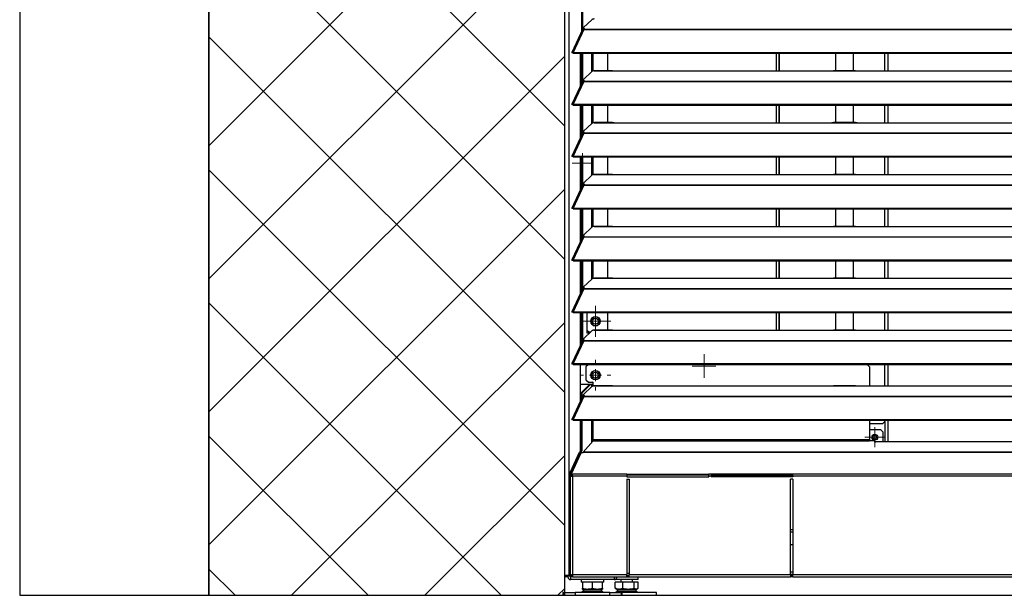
# Model space of a CAD drawing. Header units: millimetres. Extents: x 0 to 39025, y -31299 to 8400.
# Tile 63 of 206: x 14962 to 15793, y -24832 to -24347. Entities that reach past the tile are written whole.
import ezdxf

# ---------------------------------------------------------------- set-up
doc = ezdxf.new("R2010")
doc.units = ezdxf.units.MM
for name, color, linetype in [('ODMIKI funkcionalni', 253, 'Continuous'), ('ODMIKI varnostni', 252, 'Continuous'), ('SREDNJICE_IN_TOCKE', 252, 'Continuous')]:
    doc.layers.add(name, color=color, linetype=linetype)

# ---------------------------------------------------------------- blocks, each defined once
blk = doc.blocks.new('SW_CENTERMARKSYMBOL_20')
at = {"color": 0, "linetype": 'Continuous', "lineweight": 18}
for p, q in [((0, 2.5), (0, 4.2)), ((-2.5, 0), (-4.2, 0)), ((0, 0), (-2.5, 0)), ((0, 0), (0, 2.5)), ((0, 0), (0, -2.5)), ((0, 0), (2.5, 0)), ((2.5, 0), (4.2, 0)), ((0, -2.5), (0, -4.2))]:
    blk.add_line(p, q, dxfattribs=at)
blk = doc.blocks.new('SW_CENTERMARKSYMBOL_22')
at = {"color": 0, "linetype": 'Continuous', "lineweight": 18}
for p, q in [((0, 5), (0, 6.5)), ((-5, 0), (-6.5, 0)), ((0, 0), (-2.5, 0)), ((0, 0), (0, 2.5)), ((0, 0), (0, -2.5)), ((0, 0), (2.5, 0)), ((5, 0), (6.5, 0)), ((0, -5), (0, -6.5))]:
    blk.add_line(p, q, dxfattribs=at)
blk = doc.blocks.new('SW_CENTERMARKSYMBOL_27')
at = {"color": 0, "linetype": 'Continuous', "lineweight": 18}
for p, q in [((0, 2.5), (0, 4.25)), ((-2.5, 0), (-4.25, 0)), ((0, 0), (-2.5, 0)), ((0, 0), (0, 2.5)), ((0, 0), (0, -2.5)), ((0, 0), (2.5, 0)), ((2.5, 0), (4.25, 0)), ((0, -2.5), (0, -4.25))]:
    blk.add_line(p, q, dxfattribs=at)
blk = doc.blocks.new('SW_CENTERMARKSYMBOL_29')
at = {"color": 0, "linetype": 'Continuous', "lineweight": 18}
for p, q in [((0, 2.5), (0, 5)), ((-2.5, 0), (-5, 0)), ((0, 0), (-2.5, 0)), ((0, 0), (0, 2.5)), ((0, 0), (0, -2.5)), ((0, 0), (2.5, 0)), ((2.5, 0), (5, 0)), ((0, -2.5), (0, -5))]:
    blk.add_line(p, q, dxfattribs=at)
blk = doc.blocks.new('SW_CENTERMARKSYMBOL_31')
at = {"color": 0, "linetype": 'Continuous', "lineweight": 18}
for p, q in [((0, 2.5), (0, 4.9585)), ((-2.5, 0), (-4.9585, 0)), ((0, 0), (-2.5, 0)), ((0, 0), (0, 2.5)), ((0, 0), (0, -2.5)), ((0, 0), (2.5, 0)), ((2.5, 0), (4.9585, 0)), ((0, -2.5), (0, -4.9585))]:
    blk.add_line(p, q, dxfattribs=at)
blk = doc.blocks.new('SW_CENTERMARKSYMBOL_34')
at = {"color": 0, "linetype": 'Continuous', "lineweight": 18}
for p, q in [((0, 5), (0, 6.5)), ((-5, 0), (-6.5, 0)), ((0, 0), (-2.5, 0)), ((0, 0), (0, 2.5)), ((0, 0), (0, -2.5)), ((0, 0), (2.5, 0)), ((5, 0), (6.5, 0)), ((0, -5), (0, -6.5))]:
    blk.add_line(p, q, dxfattribs=at)
blk = doc.blocks.new('Adapt 2 S (zadaj)')
at = {"linetype": 'Continuous'}
for p, q in [((0, 16.6), (0, 885.35)), ((3.9, 16.6), (3.9, 886.03)), ((14.38, 475.99), (14.38, 500.98)), ((15.33, 477.39), (15.33, 500.98)), ((22.84, 485.48), (15.84, 478.83)), ((14.94, 477.2), (6.04, 457.91)), ((16.11, 477.21), (7.19, 457.89)), ((15.62, 477.39), (15.79, 477.56)), ((15.7, 478.55), (15.7, 477.79)), ((16.11, 477.22), (16.11, 477.21)), ((16.11, 477.21), (16.21, 477.21)), ((16.19, 477.21), (16.21, 477.24)), ((16.21, 477.43), (16.67, 477.86)), ((16.21, 477.21), (16.21, 477.43)), ((16.21, 477.43), (1133.33, 477.43)), ((16.21, 477.21), (1133.33, 477.21)), ((6.87, 457.52), (6.11, 457.52)), ((7.19, 457.24), (7.19, 457.89)), ((7.19, 457.89), (7.21, 457.88)), ((7.19, 457.24), (7.21, 457.23)), ((7.21, 457.23), (7.21, 457.88)), ((7.21, 457.88), (1142.79, 457.88)), ((7.21, 457.23), (1142.79, 457.23)), ((13.29, 429.86), (13.29, 457.23)), ((14.38, 432.24), (14.38, 457.23)), ((15.33, 433.64), (15.33, 457.23)), ((23.01, 441.85), (23.01, 457.23)), ((23.96, 442.2), (23.96, 457.23)), ((36.51, 442.43), (36.51, 457.23)), ((178.2, 457.23), (178.2, 442.35)), ((180.5, 457.23), (180.5, 442.35)), ((181, 457.23), (181, 442.35)), ((228.5, 457.23), (228.5, 442.43)), ((243.5, 442.43), (243.5, 457.23)), ((270, 442.35), (270, 457.23)), ((272.5, 457.23), (272.5, 442.35)), ((22.84, 441.73), (15.84, 435.08)), ((25, 442.35), (25.28, 442.4)), ((25, 442.35), (42, 442.35)), ((40.31, 442.43), (25.28, 442.43)), ((42, 442.35), (225, 442.35)), ((225, 442.35), (247, 442.35)), ((245.31, 442.43), (226.65, 442.43)), ((247, 442.35), (818, 442.35)), ((14.94, 433.45), (6.04, 414.16)), ((16.11, 433.46), (7.19, 414.14)), ((15.62, 433.64), (15.79, 433.81)), ((15.7, 434.8), (15.7, 434.04)), ((16.11, 433.47), (16.11, 433.46)), ((16.11, 433.46), (16.21, 433.46)), ((16.19, 433.46), (16.21, 433.49)), ((16.21, 433.68), (16.67, 434.11)), ((16.21, 433.68), (1133.33, 433.68)), ((16.21, 433.46), (16.21, 433.68)), ((16.21, 433.46), (1133.33, 433.46)), ((6.87, 413.77), (6.11, 413.77)), ((7.19, 414.14), (7.21, 414.13)), ((7.19, 413.49), (7.19, 414.14)), ((7.19, 413.49), (7.21, 413.48)), ((7.21, 414.13), (1142.79, 414.13)), ((7.21, 413.48), (7.21, 414.13)), ((7.21, 413.48), (1142.79, 413.48)), ((13.29, 386.11), (13.29, 413.48)), ((14.38, 388.49), (14.38, 413.48)), ((15.33, 389.89), (15.33, 413.48)), ((23.01, 398.1), (23.01, 413.48)), ((23.96, 398.45), (23.96, 413.48)), ((36.51, 398.68), (36.51, 413.48)), ((178.2, 413.48), (178.2, 398.6)), ((180.5, 413.48), (180.5, 398.6)), ((181, 413.48), (181, 398.6)), ((228.5, 413.48), (228.5, 398.68)), ((243.5, 398.68), (243.5, 413.48)), ((270, 398.6), (270, 413.48)), ((272.5, 413.48), (272.5, 398.6)), ((25, 398.6), (25.28, 398.65)), ((25, 398.6), (42, 398.6)), ((40.31, 398.68), (25.28, 398.68)), ((42, 398.6), (225, 398.6)), ((225, 398.6), (247, 398.6)), ((245.31, 398.68), (226.65, 398.68)), ((247, 398.6), (818, 398.6)), ((15.7, 391.05), (15.7, 390.29)), ((22.84, 397.98), (15.84, 391.33)), ((16.21, 389.93), (16.67, 390.36)), ((14.94, 389.7), (6.04, 370.41)), ((16.11, 389.71), (7.19, 370.39)), ((15.62, 389.89), (15.79, 390.06)), ((16.11, 389.72), (16.11, 389.71)), ((16.11, 389.71), (16.21, 389.71)), ((16.19, 389.71), (16.21, 389.74)), ((16.21, 389.71), (16.21, 389.93)), ((16.21, 389.93), (1133.33, 389.93)), ((16.21, 389.71), (1133.33, 389.71)), ((6.87, 370.02), (6.11, 370.02)), ((7.19, 369.74), (7.19, 370.39)), ((7.19, 370.39), (7.21, 370.38)), ((7.19, 369.74), (7.21, 369.73)), ((7.21, 369.73), (7.21, 370.38)), ((7.21, 370.38), (1142.79, 370.38)), ((7.21, 369.73), (1142.79, 369.73)), ((13.29, 342.36), (13.29, 369.73)), ((13.29, 368.35), (14.38, 368.35)), ((14.38, 344.74), (14.38, 369.73)), ((15.33, 346.14), (15.33, 369.73)), ((23.01, 354.35), (23.01, 369.73)), ((23.96, 354.7), (23.96, 369.73)), ((36.51, 354.93), (36.51, 369.73)), ((178.2, 369.73), (178.2, 354.85)), ((180.5, 369.73), (180.5, 354.85)), ((181, 369.73), (181, 354.85)), ((228.5, 369.73), (228.5, 354.93)), ((243.5, 354.93), (243.5, 369.73)), ((270, 354.85), (270, 369.73)), ((272.5, 369.73), (272.5, 354.85)), ((13.29, 360.35), (14.38, 360.35)), ((22.84, 354.23), (15.84, 347.58)), ((25, 354.85), (25.28, 354.9)), ((25, 354.85), (42, 354.85)), ((40.31, 354.93), (25.28, 354.93)), ((42, 354.85), (225, 354.85)), ((225, 354.85), (247, 354.85)), ((245.31, 354.93), (226.65, 354.93)), ((247, 354.85), (818, 354.85)), ((14.94, 345.95), (6.04, 326.66)), ((16.11, 345.96), (7.19, 326.64)), ((15.62, 346.14), (15.79, 346.31)), ((15.7, 347.3), (15.7, 346.54)), ((16.11, 345.97), (16.11, 345.96)), ((16.11, 345.96), (16.21, 345.96)), ((16.19, 345.96), (16.21, 345.99)), ((16.21, 346.18), (16.67, 346.61)), ((16.21, 345.96), (16.21, 346.18)), ((16.21, 346.18), (1133.33, 346.18)), ((16.21, 345.96), (1133.33, 345.96)), ((6.87, 326.27), (6.11, 326.27)), ((7.19, 326.64), (7.21, 326.63)), ((7.19, 325.99), (7.19, 326.64)), ((7.19, 325.99), (7.21, 325.98)), ((7.21, 326.63), (1142.79, 326.63)), ((7.21, 325.98), (7.21, 326.63)), ((7.21, 325.98), (1142.79, 325.98)), ((13.29, 298.61), (13.29, 325.98)), ((14.38, 300.99), (14.38, 325.98)), ((15.33, 302.39), (15.33, 325.98)), ((23.01, 310.6), (23.01, 325.98)), ((23.96, 310.95), (23.96, 325.98)), ((36.51, 311.18), (36.51, 325.98)), ((178.2, 325.98), (178.2, 311.1)), ((180.5, 325.98), (180.5, 311.1)), ((181, 325.98), (181, 311.1)), ((228.5, 325.98), (228.5, 311.18)), ((243.5, 311.18), (243.5, 325.98)), ((270, 311.1), (270, 325.98)), ((272.5, 325.98), (272.5, 311.1)), ((22.84, 310.48), (15.84, 303.83)), ((25, 311.1), (25.28, 311.15)), ((25, 311.1), (42, 311.1)), ((40.31, 311.18), (25.28, 311.18)), ((42, 311.1), (225, 311.1)), ((225, 311.1), (247, 311.1)), ((245.31, 311.18), (226.65, 311.18)), ((247, 311.1), (818, 311.1)), ((14.94, 302.2), (6.04, 282.91)), ((16.11, 302.21), (7.19, 282.89)), ((15.62, 302.39), (15.79, 302.56)), ((15.7, 303.55), (15.7, 302.79)), ((16.11, 302.22), (16.11, 302.21)), ((16.11, 302.21), (16.21, 302.21)), ((16.19, 302.21), (16.21, 302.24)), ((16.21, 302.43), (16.67, 302.86)), ((16.21, 302.43), (1133.33, 302.43)), ((16.21, 302.21), (16.21, 302.43)), ((16.21, 302.21), (1133.33, 302.21)), ((6.87, 282.52), (6.11, 282.52)), ((7.19, 282.24), (7.19, 282.89)), ((7.19, 282.89), (7.21, 282.88)), ((7.21, 282.23), (7.21, 282.88)), ((7.21, 282.88), (1142.79, 282.88)), ((7.19, 282.24), (7.21, 282.23)), ((7.21, 282.23), (1142.79, 282.23)), ((13.29, 254.86), (13.29, 282.23)), ((14.38, 257.24), (14.38, 282.23)), ((15.33, 258.64), (15.33, 282.23)), ((23.01, 266.85), (23.01, 282.23)), ((23.96, 267.2), (23.96, 282.23)), ((36.51, 267.43), (36.51, 282.23)), ((178.2, 282.23), (178.2, 267.35)), ((180.5, 282.23), (180.5, 267.35)), ((181, 282.23), (181, 267.35)), ((228.5, 282.23), (228.5, 267.43)), ((243.5, 267.43), (243.5, 282.23)), ((270, 267.35), (270, 282.23)), ((272.5, 282.23), (272.5, 267.35)), ((22.84, 266.73), (15.84, 260.08)), ((25, 267.35), (25.28, 267.4)), ((25, 267.35), (42, 267.35)), ((40.31, 267.43), (25.28, 267.43)), ((42, 267.35), (225, 267.35)), ((225, 267.35), (247, 267.35)), ((245.31, 267.43), (226.65, 267.43)), ((247, 267.35), (818, 267.35)), ((14.94, 258.45), (6.04, 239.16)), ((16.11, 258.46), (7.19, 239.14)), ((15.62, 258.64), (15.79, 258.81)), ((15.7, 259.8), (15.7, 259.04)), ((16.11, 258.47), (16.11, 258.46)), ((16.11, 258.46), (16.21, 258.46)), ((16.19, 258.46), (16.21, 258.49)), ((16.21, 258.68), (16.67, 259.11)), ((16.21, 258.46), (16.21, 258.68)), ((16.21, 258.68), (1133.33, 258.68)), ((16.21, 258.46), (1133.33, 258.46)), ((6.87, 238.77), (6.11, 238.77)), ((7.19, 239.14), (7.21, 239.13)), ((7.19, 238.49), (7.19, 239.14)), ((7.19, 238.49), (7.21, 238.48)), ((7.21, 239.13), (1142.79, 239.13)), ((7.21, 238.48), (7.21, 239.13)), ((7.21, 238.48), (1142.79, 238.48)), ((13.29, 211.11), (13.29, 238.48)), ((14.38, 213.49), (14.38, 238.48)), ((15.33, 214.89), (15.33, 238.48)), ((18.96, 221.1), (18.96, 238.48)), ((36.51, 223.68), (36.51, 238.48)), ((178.2, 238.48), (178.2, 223.6)), ((180.5, 238.48), (180.5, 223.6)), ((181, 238.48), (181, 223.6)), ((228.5, 238.48), (228.5, 223.68)), ((243.5, 223.68), (243.5, 238.48)), ((270, 223.6), (270, 238.48)), ((272.5, 238.48), (272.5, 223.6)), ((15.7, 216.05), (15.7, 215.29)), ((22.84, 222.98), (15.84, 216.33)), ((19.96, 222.1), (18.96, 223.1)), ((20.86, 221.1), (18.96, 221.1)), ((19.96, 222.1), (21.91, 222.1)), ((25, 223.6), (25.28, 223.65)), ((25, 223.6), (42, 223.6)), ((40.31, 223.68), (25.28, 223.68)), ((42, 223.6), (225, 223.6)), ((225, 223.6), (247, 223.6)), ((245.31, 223.68), (226.65, 223.68)), ((247, 223.6), (818, 223.6)), ((14.94, 214.7), (6.04, 195.41)), ((16.11, 214.71), (7.19, 195.39)), ((15.62, 214.89), (15.79, 215.06)), ((16.11, 214.72), (16.11, 214.71)), ((16.11, 214.71), (16.21, 214.71)), ((16.19, 214.71), (16.21, 214.74)), ((16.21, 214.93), (16.67, 215.36)), ((16.21, 214.93), (1133.33, 214.93)), ((16.21, 214.71), (16.21, 214.93)), ((16.21, 214.71), (1133.33, 214.71)), ((6.87, 195.02), (6.11, 195.02)), ((7.19, 194.74), (7.19, 195.39)), ((7.19, 195.39), (7.21, 195.38)), ((7.19, 194.74), (7.21, 194.73)), ((7.21, 194.73), (7.21, 195.38)), ((7.21, 195.38), (1142.79, 195.38)), ((7.21, 194.73), (1142.79, 194.73)), ((13.29, 164.11), (13.29, 194.73)), ((19.96, 194.65), (17.96, 192.65)), ((17.96, 192.65), (17.96, 181.65)), ((255.11, 194.65), (19.96, 194.65)), ((111.52, 194.73), (111.52, 194.65)), ((115.44, 194.73), (115.39, 194.65)), ((116.53, 194.73), (116.43, 194.65)), ((118.61, 194.65), (118.51, 194.73)), ((119.65, 194.65), (119.6, 194.73)), ((161, 194.73), (161, 194.65)), ((257.11, 192.65), (255.11, 194.65)), ((257.11, 192.65), (257.11, 176.6)), ((270, 176.6), (270, 194.73)), ((272.5, 194.73), (272.5, 176.6)), ((13.29, 178.15), (24.11, 178.15)), ((13.89, 170.68), (20.63, 177.55)), ((14.84, 170.68), (21.58, 177.55)), ((22.84, 175.98), (15.84, 169.33)), ((17.96, 181.65), (19.96, 179.65)), ((19.96, 179.65), (24.11, 179.65)), ((21.58, 177.55), (20.63, 177.55)), ((23.01, 177.55), (21.58, 177.55)), ((23.01, 176.1), (23.01, 177.55)), ((24.11, 176.48), (24.11, 179.65)), ((25, 176.6), (25.28, 176.65)), ((25, 176.6), (42, 176.6)), ((40.31, 176.68), (25.28, 176.68)), ((42, 176.6), (225, 176.6)), ((225, 176.6), (247, 176.6)), ((245.31, 176.68), (226.65, 176.68)), ((247, 176.6), (818, 176.6)), ((14.94, 167.7), (6.04, 148.41)), ((16.11, 167.71), (7.19, 148.39)), ((14.84, 170.68), (13.89, 170.68)), ((13.89, 165.42), (13.89, 170.68)), ((14.84, 167.48), (14.84, 170.68)), ((15.62, 167.89), (15.79, 168.06)), ((15.7, 169.05), (15.7, 168.29)), ((16.11, 167.72), (16.11, 167.71)), ((16.11, 167.71), (16.21, 167.71)), ((16.19, 167.71), (16.21, 167.74)), ((16.21, 167.93), (16.67, 168.36)), ((16.21, 167.93), (1133.33, 167.93)), ((16.21, 167.71), (16.21, 167.93)), ((16.21, 167.71), (1133.33, 167.71)), ((6.87, 148.02), (6.11, 148.02)), ((7.19, 147.74), (7.19, 148.39)), ((7.19, 148.39), (7.21, 148.38)), ((7.19, 147.74), (7.21, 147.73)), ((7.21, 147.73), (7.21, 148.38)), ((7.21, 148.38), (1142.79, 148.38)), ((7.21, 147.73), (1142.79, 147.73)), ((13.29, 121.41), (13.29, 147.73)), ((13.89, 122.02), (13.89, 147.73)), ((14.84, 122.02), (14.84, 147.73)), ((23.01, 128.94), (23.01, 147.73)), ((24.11, 131.11), (24.11, 147.73)), ((257.11, 147.73), (257.11, 131.11)), ((268, 144.55), (257.11, 144.55)), ((268, 144.55), (270, 146.55)), ((270, 146.55), (270, 147.73)), ((270, 146.55), (270, 129.5)), ((272.5, 147.73), (272.5, 129.5)), ((266.5, 139.53), (257.11, 139.53)), ((268.5, 137.53), (266.5, 139.53)), ((268.5, 129.5), (268.5, 137.53)), ((24.11, 130.16), (15.62, 120.75)), ((24.11, 130.16), (24.11, 131.11)), ((257.11, 131.11), (24.11, 131.11)), ((24.11, 130.16), (257.11, 130.16)), ((257.11, 131.11), (257.11, 130.16)), ((261.11, 130.16), (257.11, 130.16)), ((261.11, 130.16), (261.11, 129.1)), ((261.11, 129.1), (262.11, 129.1)), ((1092.49, 129.5), (262.11, 129.5)), ((262.11, 129.41), (262.11, 129.5)), ((262.11, 129.1), (262.11, 129.41)), ((1092.49, 129.41), (262.11, 129.41)), ((4.76, 103.46), (12.63, 120.75)), ((13.5, 119.87), (5.39, 102.18)), ((5.71, 103.46), (13.59, 120.75)), ((12.63, 120.75), (13.89, 122.02)), ((12.63, 120.75), (13.59, 120.75)), ((13.59, 120.75), (14.84, 122.02)), ((13.89, 122.02), (14.84, 122.02)), ((15.57, 120.18), (15.07, 120.18)), ((15.57, 120.47), (15.57, 120.18)), ((1134.43, 120.47), (15.57, 120.47)), ((1134.38, 120.75), (15.62, 120.75)), ((4.52, 101.25), (4.52, 16.65)), ((4.52, 101.25), (5.52, 101.25)), ((4.62, 102.63), (5.57, 102.63)), ((4.62, 102.63), (4.62, 101.47)), ((5.39, 101.47), (4.62, 101.47)), ((5.71, 103.46), (4.76, 103.46)), ((4.79, 100.55), (6.52, 100.55)), ((5.39, 102.18), (6.66, 102.18)), ((5.39, 101.36), (5.39, 102.18)), ((5.39, 101.36), (6.66, 101.36)), ((5.57, 102.63), (5.57, 102.58)), ((5.57, 101.36), (5.57, 100.82)), ((6.52, 100.55), (6.52, 17.55)), ((52.51, 100.55), (6.52, 100.55)), ((52.51, 102.18), (6.66, 102.18)), ((52.51, 102.18), (52.51, 100.55)), ((52.51, 102.18), (121.51, 102.18)), ((121.51, 101.36), (52.51, 101.36)), ((52.51, 101.36), (52.51, 99.83)), ((52.51, 100.55), (52.51, 99.83)), ((52.51, 99.83), (121.51, 99.83)), ((123.51, 102.18), (121.51, 102.18)), ((121.51, 100.55), (121.51, 102.18)), ((121.51, 100.55), (121.51, 99.83)), ((123.51, 100.55), (121.51, 100.55)), ((123.51, 102.18), (123.51, 100.55)), ((192.51, 102.18), (123.51, 102.18)), ((123.51, 101.36), (192.51, 101.36)), ((123.51, 100.55), (123.51, 99.83)), ((192.51, 99.83), (123.51, 99.83)), ((192.51, 100.55), (192.51, 102.18)), ((1143.34, 102.18), (192.51, 102.18)), ((1143.48, 100.55), (192.51, 100.55)), ((192.51, 100.55), (192.51, 99.83)), ((52.51, 97.83), (54.51, 97.83)), ((52.51, 97.83), (52.51, 17.55)), ((52.51, 97.83), (52.51, 55.55)), ((54.51, 97.83), (54.51, 17.55)), ((192.51, 97.83), (190.51, 97.83)), ((190.51, 17.55), (190.51, 97.83)), ((192.51, 97.83), (192.51, 17.55)), ((52.51, 55.55), (52.51, 55.55)), ((190.51, 55.55), (192.51, 55.55)), ((190.51, 53.55), (192.51, 53.55)), ((190.51, 42.85), (192.51, 42.85)), ((5.57, 16.65), (4.62, 16.65)), ((5.57, 16.94), (5.57, 16.65)), ((5.57, 16.65), (6.52, 16.65)), ((6.52, 17.55), (52.51, 17.55)), ((6.52, 17.55), (6.52, 15.55)), ((54.51, 18.35), (52.51, 18.35)), ((52.51, 15.55), (52.51, 17.55)), ((54.51, 17.55), (190.51, 17.55)), ((54.51, 15.55), (54.51, 17.55)), ((192.51, 19.55), (190.51, 19.55)), ((190.51, 17.55), (190.51, 15.55)), ((192.51, 17.55), (190.51, 17.55)), ((192.51, 17.55), (1143.48, 17.55)), ((192.51, 15.55), (192.51, 17.55)), ((3.9, 16.6), (0, 16.6)), ((2.4, 16.6), (2.4, 16.05)), ((4.4, 16.05), (2.4, 16.05)), ((3.9, 16.6), (4.45, 16.6)), ((4.4, 16.6), (4.4, 16.05)), ((4.62, 15.61), (4.52, 15.63)), ((4.62, 16.55), (4.62, 15.55)), ((6.52, 16.55), (4.62, 16.55)), ((6.52, 15.55), (4.62, 15.55)), ((5.2, 16.55), (5.2, 16.6)), ((5.2, 13.25), (5.2, 15.55)), ((41.6, 13.25), (5.2, 13.25)), ((5.74, 16.6), (6.52, 16.6)), ((6.52, 15.55), (52.51, 15.55)), ((13.9, 13.25), (13.9, 11)), ((14.9, 11), (13.9, 11)), ((14.9, 11), (14.9, 6.05)), ((15.48, 11), (14.9, 11)), ((22.82, 11), (15.48, 11)), ((23.4, 11), (22.82, 11)), ((23.4, 6.05), (23.4, 11)), ((23.98, 11), (23.4, 11)), ((31.32, 11), (23.98, 11)), ((31.9, 11), (31.32, 11)), ((32.9, 11), (31.9, 11)), ((31.9, 6.05), (31.9, 11)), ((32.9, 11), (32.9, 13.25)), ((41.6, 15.55), (41.6, 13.25)), ((42.66, 6.05), (42.66, 11)), ((48.97, 11), (42.66, 11)), ((42.83, 13.53), (42.83, 13.3)), ((47.58, 13.3), (42.83, 13.3)), ((47.33, 13.3), (47.33, 11)), ((61.83, 13.3), (47.58, 13.3)), ((48.97, 6.05), (48.97, 11)), ((58.63, 11), (48.97, 11)), ((54.51, 16.55), (52.51, 16.55)), ((52.51, 15.55), (54.51, 15.55)), ((54.51, 15.55), (190.51, 15.55)), ((57.33, 11), (57.33, 13.3)), ((58.63, 6.05), (58.63, 11)), ((61.99, 11), (58.63, 11)), ((61.83, 13.3), (61.83, 15.55)), ((61.99, 6.05), (61.99, 11)), ((192.51, 16.55), (190.51, 16.55)), ((192.51, 15.55), (190.51, 15.55)), ((192.51, 15.55), (1143.48, 15.55)), ((-1.6, 2.5), (-1.6, 0)), ((-0.97, 2.5), (-1.6, 2.5)), ((-1.6, 0), (-0.97, 0)), ((-0.97, 0), (-0.97, 2.5)), ((-0.97, 2.5), (8.78, 2.5)), ((-0.97, 0), (8.78, 0)), ((8.78, 2.5), (8.78, 0)), ((38.02, 2.5), (8.78, 2.5)), ((8.78, 0), (38.02, 0)), ((14.9, 5.29), (15.4, 5)), ((16.43, 5), (15.21, 3.57)), ((15.21, 3.57), (31.59, 3.57)), ((15.4, 5), (31.4, 5)), ((31.59, 3.57), (30.37, 5)), ((31.4, 5), (31.9, 5.29)), ((38.02, 0), (38.02, 2.5)), ((38.02, 2.5), (47.77, 2.5)), ((38.02, 0), (47.77, 0)), ((43.28, 5.63), (42.66, 6.05)), ((43.27, 5.61), (44.33, 5)), ((44.13, 3.57), (46.05, 3.57)), ((44.33, 5), (57.47, 5)), ((46.05, 3.57), (60.52, 3.57)), ((47.77, 2.5), (47.77, 0)), ((48.4, 2.5), (47.77, 2.5)), ((47.77, 0), (48.4, 0)), ((48.4, 0), (48.4, 2.5)), ((77.33, 2.5), (48.4, 2.5)), ((57.47, 5), (60.33, 5)), ((60.33, 5), (61.38, 5.61)), ((77.33, 0), (77.33, 2.5)), ((48.4, 0), (77.33, 0))]:
    blk.add_line(p, q, dxfattribs=at)
at = {"linetype": 'Continuous', "flags": 128}
for points in [[(15.84, 478.83), (15.74, 478.7), (15.7, 478.57), (15.72, 478.44), (15.79, 478.31), (15.93, 478.19), (16.13, 478.07), (16.37, 477.96), (16.67, 477.86)], [(15.84, 435.08), (15.74, 434.95), (15.7, 434.82), (15.72, 434.69), (15.79, 434.56), (15.93, 434.44), (16.13, 434.32), (16.37, 434.21), (16.67, 434.11)], [(15.84, 391.33), (15.74, 391.2), (15.7, 391.07), (15.72, 390.94), (15.79, 390.81), (15.93, 390.69), (16.13, 390.57), (16.37, 390.46), (16.67, 390.36)], [(14.4, 366.85), (13.44, 366.66), (13.29, 366.59)], [(13.29, 362.11), (13.44, 362.04), (14.4, 361.85)], [(15.84, 347.58), (15.74, 347.45), (15.7, 347.32), (15.72, 347.19), (15.79, 347.06), (15.93, 346.94), (16.13, 346.82), (16.37, 346.71), (16.67, 346.61)], [(15.84, 303.83), (15.74, 303.7), (15.7, 303.57), (15.72, 303.44), (15.79, 303.31), (15.93, 303.19), (16.13, 303.07), (16.37, 302.96), (16.67, 302.86)], [(15.84, 260.08), (15.74, 259.95), (15.7, 259.82), (15.72, 259.69), (15.79, 259.56), (15.93, 259.44), (16.13, 259.32), (16.37, 259.21), (16.67, 259.11)], [(15.84, 216.33), (15.74, 216.2), (15.7, 216.07), (15.72, 215.94), (15.79, 215.81), (15.93, 215.69), (16.13, 215.57), (16.37, 215.46), (16.67, 215.36)], [(24.11, 179.42), (23.9, 179.48), (23.45, 179.65)], [(15.84, 169.33), (15.74, 169.2), (15.7, 169.07), (15.72, 168.94), (15.79, 168.81), (15.93, 168.69), (16.13, 168.57), (16.37, 168.46), (16.67, 168.36)]]:
    blk.add_lwpolyline(points, dxfattribs=at)
at = {"linetype": 'Continuous'}
for centre, radius in [((25.96, 231.1), 4), ((25.96, 231.1), 2.46), ((25.96, 185.65), 4), ((25.96, 185.65), 2.46), ((261.5, 133.32), 2.5), ((261.5, 133.32), 1.7)]:
    blk.add_circle(centre, radius, dxfattribs=at)
for centre, radius, start, end in [((16.41, 477.98), 0.743, 194.93797, 255.84156), ((16.41, 434.23), 0.743, 194.93797, 255.84156), ((16.41, 390.48), 0.743, 194.93797, 255.84156), ((14.9, 364.35), 1.75, 107.15163, 157.11639), ((14.9, 364.35), 1.75, 202.88361, 252.84837), ((16.41, 346.73), 0.743, 194.93797, 255.84156), ((16.41, 302.98), 0.743, 194.93797, 255.84156), ((16.41, 259.23), 0.743, 194.93797, 255.84156), ((25.96, 231.1), 3.6, 30, 210), ((25.96, 231.1), 3.6, 210, 30), ((16.41, 215.48), 0.743, 194.93797, 255.84156), ((25.96, 185.65), 3.6, 30, 210), ((25.96, 185.65), 3.6, 210, 30), ((16.41, 168.48), 0.743, 194.93797, 255.84156), ((14.48, 119.03), 1.3, 62.94631, 139.42999), ((6.78, 102.71), 2.16, 159.52069, 181.87046), ((7.73, 102.71), 2.16, 159.52069, 181.87046), ((1.05, 16.6), 1.05, 180, 0), ((1.05, 16.6), 0.05, 180, 0), ((5.2, 16.05), 2.8, 180, 270), ((5.2, 16.05), 0.8, 180, 270), ((41.6, 16.05), 2.8, 270, 349.71344), ((41.6, 16.05), 0.8, 270, 321.31781), ((13.16, 5), 2.5, 270, 325.01514), ((33.64, 5), 2.5, 214.98486, 270), ((42.08, 5), 2.5, 270, 325.01514), ((62.57, 5), 2.5, 214.98486, 270)]:
    blk.add_arc(centre, radius, start, end, dxfattribs=at)
for major_axis, ratio, start_param, end_param in [((2, 0), 0.350104, 2.827433, 3.141593), ((2, 0), 0.700208, 3.141593, 3.665191), ((1, 0), 0.700208, 2.978189, 3.141593), ((0, 1.4), 0.714074, 1.570796, 2.094395)]:
    blk.add_ellipse((6.52, 101.25), major_axis=major_axis, ratio=ratio, start_param=start_param, end_param=end_param, dxfattribs=at)
for points, knots in [([(25, 486.1), (24.95, 486.1), (24.85, 486.09), (24.7, 486.07), (24.56, 486.06), (24.42, 486.04), (24.21, 486.01), (23.95, 485.96), (23.65, 485.88), (23.39, 485.8), (23.18, 485.71), (23.03, 485.63), (22.92, 485.56), (22.87, 485.51), (22.84, 485.48)], [0, 0, 0, 0, 0.05012, 0.100056, 0.149941, 0.199906, 0.250083, 0.374963, 0.500023, 0.624903, 0.749964, 0.833371, 0.916513, 1, 1, 1, 1]), ([(14.96, 477.19), (15.01, 477.26), (15.1, 477.42), (15.54, 477.47), (15.92, 477.3), (16.11, 477.22)], [0, 0, 0, 0, 0.2809136, 0.6404568, 1, 1, 1, 1]), ([(7.19, 457.89), (7, 458), (6.81, 458.07), (6.47, 458.13), (6.33, 458.12), (6.11, 458.02), (6.04, 457.94), (6, 457.75), (6.03, 457.63), (6.11, 457.52)], [0, 0, 0, 0, 0.25, 0.25, 0.5, 0.5, 0.75, 0.75, 1, 1, 1, 1]), ([(7.19, 457.24), (7.11, 457.33), (7.04, 457.41), (6.91, 457.51), (6.85, 457.55), (6.78, 457.58), (6.76, 457.58), (6.78, 457.56), (6.81, 457.54), (6.87, 457.52)], [0, 0, 0, 0, 0.25, 0.25, 0.5, 0.5, 0.75, 0.75, 1, 1, 1, 1]), ([(25, 442.35), (24.95, 442.35), (24.85, 442.34), (24.7, 442.32), (24.56, 442.31), (24.42, 442.29), (24.21, 442.26), (23.95, 442.21), (23.65, 442.13), (23.39, 442.05), (23.18, 441.96), (23.03, 441.88), (22.92, 441.81), (22.87, 441.76), (22.84, 441.73)], [0, 0, 0, 0, 0.05012, 0.100056, 0.149941, 0.199906, 0.250083, 0.374963, 0.500023, 0.624903, 0.749964, 0.833371, 0.916513, 1, 1, 1, 1]), ([(40.31, 442.41), (40.48, 442.41), (41, 442.41), (41.6, 442.37), (42, 442.35)], [0, 0, 0, 0, 0.333156, 1, 1, 1, 1]), ([(225, 442.35), (225.39, 442.37), (225.98, 442.41), (226.48, 442.4), (226.65, 442.4)], [0, 0, 0, 0, 0.650514, 1, 1, 1, 1]), ([(245.31, 442.41), (245.48, 442.41), (246, 442.41), (246.6, 442.37), (247, 442.35)], [0, 0, 0, 0, 0.333156, 1, 1, 1, 1]), ([(14.96, 433.44), (15.01, 433.51), (15.1, 433.67), (15.54, 433.72), (15.92, 433.55), (16.11, 433.47)], [0, 0, 0, 0, 0.2809136, 0.6404568, 1, 1, 1, 1]), ([(7.19, 414.14), (7, 414.25), (6.81, 414.32), (6.47, 414.38), (6.33, 414.37), (6.11, 414.27), (6.04, 414.19), (6, 414), (6.03, 413.88), (6.11, 413.77)], [0, 0, 0, 0, 0.25, 0.25, 0.5, 0.5, 0.75, 0.75, 1, 1, 1, 1]), ([(7.19, 413.49), (7.11, 413.58), (7.04, 413.66), (6.91, 413.76), (6.85, 413.8), (6.78, 413.83), (6.76, 413.83), (6.78, 413.81), (6.81, 413.79), (6.87, 413.77)], [0, 0, 0, 0, 0.25, 0.25, 0.5, 0.5, 0.75, 0.75, 1, 1, 1, 1]), ([(25, 398.6), (24.95, 398.6), (24.85, 398.59), (24.7, 398.57), (24.56, 398.56), (24.42, 398.54), (24.21, 398.51), (23.95, 398.46), (23.65, 398.38), (23.39, 398.3), (23.18, 398.21), (23.03, 398.13), (22.92, 398.06), (22.87, 398.01), (22.84, 397.98)], [0, 0, 0, 0, 0.05012, 0.100056, 0.149941, 0.199906, 0.250083, 0.374963, 0.500023, 0.624903, 0.749964, 0.833371, 0.916513, 1, 1, 1, 1]), ([(40.31, 398.66), (40.48, 398.66), (41, 398.66), (41.6, 398.62), (42, 398.6)], [0, 0, 0, 0, 0.333156, 1, 1, 1, 1]), ([(225, 398.6), (225.39, 398.62), (225.98, 398.66), (226.48, 398.65), (226.65, 398.65)], [0, 0, 0, 0, 0.650514, 1, 1, 1, 1]), ([(245.31, 398.66), (245.48, 398.66), (246, 398.66), (246.6, 398.62), (247, 398.6)], [0, 0, 0, 0, 0.333156, 1, 1, 1, 1]), ([(14.96, 389.69), (15.01, 389.76), (15.1, 389.92), (15.54, 389.97), (15.92, 389.8), (16.11, 389.72)], [0, 0, 0, 0, 0.2809136, 0.6404568, 1, 1, 1, 1]), ([(7.19, 370.39), (7, 370.5), (6.81, 370.57), (6.47, 370.63), (6.33, 370.62), (6.11, 370.52), (6.04, 370.44), (6, 370.25), (6.03, 370.13), (6.11, 370.02)], [0, 0, 0, 0, 0.25, 0.25, 0.5, 0.5, 0.75, 0.75, 1, 1, 1, 1]), ([(7.19, 369.74), (7.11, 369.83), (7.04, 369.91), (6.91, 370.01), (6.85, 370.05), (6.78, 370.08), (6.76, 370.08), (6.78, 370.06), (6.81, 370.04), (6.87, 370.02)], [0, 0, 0, 0, 0.25, 0.25, 0.5, 0.5, 0.75, 0.75, 1, 1, 1, 1]), ([(25, 354.85), (24.95, 354.85), (24.85, 354.84), (24.7, 354.82), (24.56, 354.81), (24.42, 354.79), (24.21, 354.76), (23.95, 354.71), (23.65, 354.63), (23.39, 354.55), (23.18, 354.46), (23.03, 354.38), (22.92, 354.31), (22.87, 354.26), (22.84, 354.23)], [0, 0, 0, 0, 0.05012, 0.100056, 0.149941, 0.199906, 0.250083, 0.374963, 0.500023, 0.624903, 0.749964, 0.833371, 0.916513, 1, 1, 1, 1]), ([(40.31, 354.91), (40.48, 354.91), (41, 354.91), (41.6, 354.87), (42, 354.85)], [0, 0, 0, 0, 0.333156, 1, 1, 1, 1]), ([(225, 354.85), (225.39, 354.87), (225.98, 354.91), (226.48, 354.9), (226.65, 354.9)], [0, 0, 0, 0, 0.650514, 1, 1, 1, 1]), ([(245.31, 354.91), (245.48, 354.91), (246, 354.91), (246.6, 354.87), (247, 354.85)], [0, 0, 0, 0, 0.333156, 1, 1, 1, 1]), ([(14.96, 345.94), (15.01, 346.01), (15.1, 346.17), (15.54, 346.22), (15.92, 346.05), (16.11, 345.97)], [0, 0, 0, 0, 0.2809136, 0.6404568, 1, 1, 1, 1]), ([(7.19, 326.64), (7, 326.75), (6.81, 326.82), (6.47, 326.88), (6.33, 326.87), (6.11, 326.77), (6.04, 326.69), (6, 326.5), (6.03, 326.38), (6.11, 326.27)], [0, 0, 0, 0, 0.25, 0.25, 0.5, 0.5, 0.75, 0.75, 1, 1, 1, 1]), ([(7.19, 325.99), (7.11, 326.08), (7.04, 326.16), (6.91, 326.26), (6.85, 326.3), (6.78, 326.33), (6.76, 326.33), (6.78, 326.31), (6.81, 326.29), (6.87, 326.27)], [0, 0, 0, 0, 0.25, 0.25, 0.5, 0.5, 0.75, 0.75, 1, 1, 1, 1]), ([(25, 311.1), (24.95, 311.1), (24.85, 311.09), (24.7, 311.07), (24.56, 311.06), (24.42, 311.04), (24.21, 311.01), (23.95, 310.96), (23.65, 310.88), (23.39, 310.8), (23.18, 310.71), (23.03, 310.63), (22.92, 310.56), (22.87, 310.51), (22.84, 310.48)], [0, 0, 0, 0, 0.05012, 0.100056, 0.149941, 0.199906, 0.250083, 0.374963, 0.500023, 0.624903, 0.749964, 0.833371, 0.916513, 1, 1, 1, 1]), ([(40.31, 311.16), (40.48, 311.16), (41, 311.16), (41.6, 311.12), (42, 311.1)], [0, 0, 0, 0, 0.333156, 1, 1, 1, 1]), ([(225, 311.1), (225.39, 311.12), (225.98, 311.16), (226.48, 311.15), (226.65, 311.15)], [0, 0, 0, 0, 0.650514, 1, 1, 1, 1]), ([(245.31, 311.16), (245.48, 311.16), (246, 311.16), (246.6, 311.12), (247, 311.1)], [0, 0, 0, 0, 0.3331558, 1, 1, 1, 1]), ([(14.96, 302.19), (15.01, 302.26), (15.1, 302.42), (15.54, 302.47), (15.92, 302.3), (16.11, 302.22)], [0, 0, 0, 0, 0.280914, 0.640457, 1, 1, 1, 1]), ([(7.19, 282.89), (7, 283), (6.81, 283.07), (6.47, 283.13), (6.33, 283.12), (6.11, 283.02), (6.04, 282.94), (6, 282.75), (6.03, 282.63), (6.11, 282.52)], [0, 0, 0, 0, 0.25, 0.25, 0.5, 0.5, 0.75, 0.75, 1, 1, 1, 1]), ([(7.19, 282.24), (7.11, 282.33), (7.04, 282.41), (6.91, 282.51), (6.85, 282.55), (6.78, 282.58), (6.76, 282.58), (6.78, 282.56), (6.81, 282.54), (6.87, 282.52)], [0, 0, 0, 0, 0.25, 0.25, 0.5, 0.5, 0.75, 0.75, 1, 1, 1, 1]), ([(25, 267.35), (24.95, 267.35), (24.85, 267.34), (24.7, 267.32), (24.56, 267.31), (24.42, 267.29), (24.21, 267.26), (23.95, 267.21), (23.65, 267.13), (23.39, 267.05), (23.18, 266.96), (23.03, 266.88), (22.92, 266.81), (22.87, 266.76), (22.84, 266.73)], [0, 0, 0, 0, 0.05012, 0.100056, 0.149941, 0.199906, 0.250083, 0.374963, 0.500023, 0.624903, 0.749964, 0.833371, 0.916513, 1, 1, 1, 1]), ([(40.31, 267.41), (40.48, 267.41), (41, 267.41), (41.6, 267.37), (42, 267.35)], [0, 0, 0, 0, 0.333156, 1, 1, 1, 1]), ([(225, 267.35), (225.39, 267.37), (225.98, 267.41), (226.48, 267.4), (226.65, 267.4)], [0, 0, 0, 0, 0.650514, 1, 1, 1, 1]), ([(245.31, 267.41), (245.48, 267.41), (246, 267.41), (246.6, 267.37), (247, 267.35)], [0, 0, 0, 0, 0.333156, 1, 1, 1, 1]), ([(14.96, 258.44), (15.01, 258.51), (15.1, 258.67), (15.54, 258.72), (15.92, 258.55), (16.11, 258.47)], [0, 0, 0, 0, 0.280914, 0.640457, 1, 1, 1, 1]), ([(7.19, 239.14), (7, 239.25), (6.81, 239.32), (6.47, 239.38), (6.33, 239.37), (6.11, 239.27), (6.04, 239.19), (6, 239), (6.03, 238.88), (6.11, 238.77)], [0, 0, 0, 0, 0.25, 0.25, 0.5, 0.5, 0.75, 0.75, 1, 1, 1, 1]), ([(7.19, 238.49), (7.11, 238.58), (7.04, 238.66), (6.91, 238.76), (6.85, 238.8), (6.78, 238.83), (6.76, 238.83), (6.78, 238.81), (6.81, 238.79), (6.87, 238.77)], [0, 0, 0, 0, 0.25, 0.25, 0.5, 0.5, 0.75, 0.75, 1, 1, 1, 1]), ([(25, 223.6), (24.95, 223.6), (24.85, 223.59), (24.7, 223.57), (24.56, 223.56), (24.42, 223.54), (24.21, 223.51), (23.95, 223.46), (23.65, 223.38), (23.39, 223.3), (23.18, 223.21), (23.03, 223.13), (22.92, 223.06), (22.87, 223.01), (22.84, 222.98)], [0, 0, 0, 0, 0.05012, 0.100056, 0.149941, 0.199906, 0.250083, 0.374963, 0.500023, 0.624903, 0.749964, 0.833371, 0.916513, 1, 1, 1, 1]), ([(40.31, 223.66), (40.48, 223.66), (41, 223.66), (41.6, 223.62), (42, 223.6)], [0, 0, 0, 0, 0.333156, 1, 1, 1, 1]), ([(225, 223.6), (225.39, 223.62), (225.98, 223.66), (226.48, 223.65), (226.65, 223.65)], [0, 0, 0, 0, 0.650514, 1, 1, 1, 1]), ([(245.31, 223.66), (245.48, 223.66), (246, 223.66), (246.6, 223.62), (247, 223.6)], [0, 0, 0, 0, 0.333156, 1, 1, 1, 1]), ([(14.96, 214.69), (15.01, 214.76), (15.1, 214.92), (15.54, 214.97), (15.92, 214.8), (16.11, 214.72)], [0, 0, 0, 0, 0.280914, 0.640457, 1, 1, 1, 1]), ([(7.19, 195.39), (7, 195.5), (6.81, 195.57), (6.47, 195.63), (6.33, 195.62), (6.11, 195.52), (6.04, 195.44), (6, 195.25), (6.03, 195.13), (6.11, 195.02)], [0, 0, 0, 0, 0.25, 0.25, 0.5, 0.5, 0.75, 0.75, 1, 1, 1, 1]), ([(7.19, 194.74), (7.11, 194.83), (7.04, 194.91), (6.91, 195.01), (6.85, 195.05), (6.78, 195.08), (6.76, 195.08), (6.78, 195.06), (6.81, 195.04), (6.87, 195.02)], [0, 0, 0, 0, 0.25, 0.25, 0.5, 0.5, 0.75, 0.75, 1, 1, 1, 1]), ([(25, 176.6), (24.95, 176.6), (24.85, 176.59), (24.7, 176.57), (24.56, 176.56), (24.42, 176.54), (24.21, 176.51), (23.95, 176.46), (23.65, 176.38), (23.39, 176.3), (23.18, 176.21), (23.03, 176.13), (22.92, 176.06), (22.87, 176.01), (22.84, 175.98)], [0, 0, 0, 0, 0.05012, 0.100056, 0.149941, 0.199906, 0.250083, 0.374963, 0.500023, 0.624903, 0.749964, 0.833371, 0.916513, 1, 1, 1, 1]), ([(40.31, 176.66), (40.48, 176.66), (41, 176.66), (41.6, 176.62), (42, 176.6)], [0, 0, 0, 0, 0.333156, 1, 1, 1, 1]), ([(225, 176.6), (225.39, 176.62), (225.98, 176.66), (226.48, 176.66), (226.65, 176.66)], [0, 0, 0, 0, 0.650514, 1, 1, 1, 1]), ([(245.31, 176.66), (245.48, 176.66), (246, 176.66), (246.6, 176.62), (247, 176.6)], [0, 0, 0, 0, 0.333156, 1, 1, 1, 1]), ([(14.96, 167.69), (15.01, 167.76), (15.1, 167.92), (15.54, 167.97), (15.92, 167.8), (16.11, 167.72)], [0, 0, 0, 0, 0.280914, 0.640457, 1, 1, 1, 1]), ([(7.19, 148.39), (7, 148.5), (6.81, 148.57), (6.47, 148.63), (6.33, 148.62), (6.11, 148.52), (6.04, 148.44), (6, 148.25), (6.03, 148.13), (6.11, 148.02)], [0, 0, 0, 0, 0.25, 0.25, 0.5, 0.5, 0.75, 0.75, 1, 1, 1, 1]), ([(7.19, 147.74), (7.11, 147.83), (7.04, 147.91), (6.91, 148.01), (6.85, 148.05), (6.78, 148.08), (6.76, 148.08), (6.78, 148.06), (6.81, 148.04), (6.87, 148.02)], [0, 0, 0, 0, 0.25, 0.25, 0.5, 0.5, 0.75, 0.75, 1, 1, 1, 1]), ([(6.52, 100.55), (6.55, 100.87), (6.57, 101.18), (6.61, 101.75), (6.64, 101.99), (6.66, 102.18)], [0, 0, 0, 0, 0.5, 0.5, 1, 1, 1, 1]), ([(4.62, 16.65), (4.52, 16.72), (4.5, 16.8), (4.6, 16.95), (4.72, 17.02), (5.09, 17.17), (5.33, 17.25), (5.89, 17.4), (6.21, 17.47), (6.52, 17.55)], [0, 0, 0, 0, 0.25, 0.25, 0.5, 0.5, 0.75, 0.75, 1, 1, 1, 1]), ([(6.52, 17.55), (6.37, 17.47), (6.21, 17.4), (5.93, 17.25), (5.81, 17.17), (5.62, 17.02), (5.56, 16.95), (5.51, 16.8), (5.52, 16.72), (5.57, 16.65)], [0, 0, 0, 0, 0.25, 0.25, 0.5, 0.5, 0.75, 0.75, 1, 1, 1, 1]), ([(14.9, 6.05), (15.59, 5.82), (16.29, 5.63), (17.71, 5.36), (18.42, 5.29), (19.5, 5.29), (19.87, 5.31), (20.58, 5.38), (20.94, 5.43), (22, 5.63), (22.71, 5.82), (23.4, 6.05)], [0, 0, 0, 0, 0.25, 0.25, 0.5, 0.5, 0.625, 0.625, 0.75, 0.75, 1, 1, 1, 1]), ([(14.9, 5.32), (14.9, 5.31), (14.9, 5.24), (14.9, 5.48), (14.9, 5.86), (14.9, 6.05)], [0, 0, 0, 0, 0.069432, 0.530453, 1, 1, 1, 1]), ([(23.4, 6.05), (24.09, 5.82), (24.79, 5.63), (26.21, 5.36), (26.92, 5.29), (28, 5.29), (28.37, 5.31), (29.08, 5.38), (29.44, 5.43), (30.5, 5.63), (31.21, 5.82), (31.9, 6.05)], [0, 0, 0, 0, 0.25, 0.25, 0.5, 0.5, 0.625, 0.625, 0.75, 0.75, 1, 1, 1, 1]), ([(31.9, 6.05), (31.9, 5.82), (31.9, 5.39), (31.9, 5.34), (31.9, 5.32)], [0, 0, 0, 0, 0.528943, 1, 1, 1, 1]), ([(42.66, 6.05), (43.17, 5.82), (43.69, 5.63), (44.74, 5.36), (45.27, 5.29), (46.08, 5.29), (46.35, 5.31), (46.88, 5.38), (47.14, 5.43), (47.93, 5.63), (48.45, 5.82), (48.97, 6.05)], [0, 0, 0, 0, 0.25, 0.25, 0.5, 0.5, 0.625, 0.625, 0.75, 0.75, 1, 1, 1, 1]), ([(45.36, 5), (45.34, 4.99), (44.9, 4.62), (44.49, 4.13), (44.18, 3.62), (44.15, 3.58)], [0, 0, 0, 0, 0.037621, 0.922072, 1, 1, 1, 1]), ([(48.97, 6.05), (49.76, 5.82), (50.55, 5.63), (52.16, 5.36), (52.97, 5.29), (54.2, 5.29), (54.62, 5.31), (55.43, 5.38), (55.84, 5.43), (57.05, 5.63), (57.84, 5.82), (58.63, 6.05)], [0, 0, 0, 0, 0.25, 0.25, 0.5, 0.5, 0.625, 0.625, 0.75, 0.75, 1, 1, 1, 1]), ([(58.63, 6.05), (58.91, 5.82), (59.18, 5.63), (59.74, 5.36), (60.02, 5.29), (60.45, 5.29), (60.6, 5.31), (60.88, 5.38), (61.02, 5.43), (61.44, 5.63), (61.72, 5.82), (61.99, 6.05)], [0, 0, 0, 0, 0.25, 0.25, 0.5, 0.5, 0.625, 0.625, 0.75, 0.75, 1, 1, 1, 1]), ([(60.48, 3.58), (60.41, 3.7), (60.07, 4.22), (59.63, 4.66), (59.29, 5)], [0, 0, 0, 0, 0.225343, 1, 1, 1, 1])]:
    blk.add_open_spline(points, degree=3, knots=knots, dxfattribs=at)
blk.add_open_spline([(15.57, 120.47), (15.59, 120.59), (15.6, 120.68), (15.62, 120.75)], degree=3, dxfattribs=at)
at = {"linetype": 'Continuous', "xscale": 2, "yscale": 2, "zscale": 2}
for name, p in [('SW_CENTERMARKSYMBOL_27', (14.9, 364.35)), ('SW_CENTERMARKSYMBOL_34', (25.96, 231.1)), ('SW_CENTERMARKSYMBOL_31', (25.96, 231.1)), ('SW_CENTERMARKSYMBOL_29', (117.52, 193.35)), ('SW_CENTERMARKSYMBOL_22', (25.96, 185.65)), ('SW_CENTERMARKSYMBOL_20', (261.5, 133.32))]:
    blk.add_blockref(name, p, dxfattribs=at)

msp = doc.modelspace()

# ---------------------------------------------------------------- hatches: boundary and pattern name
at = {"layer": 'ODMIKI funkcionalni'}
h = msp.add_hatch(dxfattribs=at)
h.set_pattern_fill('ANSI31', color=256, scale=25)
h.set_pattern_definition([(45, (-1299.93, -33915.06), (-56.1266, 56.1266), [])])
h.paths.add_polyline_path([(15421.96, -24832.08), (15421.96, -23933.8), (16571.96, -23933.8), (16571.96, -24832.08), (17171.96, -24832.08), (17171.96, -23433.8), (15121.96, -23433.8), (15121.96, -24832.08)])
at = {"layer": 'ODMIKI varnostni'}
h = msp.add_hatch(dxfattribs=at)
h.set_pattern_fill('ANSI31', color=256, scale=25, angle=90)
h.set_pattern_definition([(135, (0, -2616.19), (-56.1266, -56.1266), [])])
h.paths.add_polyline_path([(15121.98, -24832.08), (15421.96, -24832.08), (15421.96, -23933.79), (15121.98, -23933.79)])

# ---------------------------------------------------------------- linework, layer by layer
at = {"layer": 'ODMIKI funkcionalni'}
msp.add_lwpolyline([(15421.96, -24832.08), (15421.96, -23933.8), (16571.96, -23933.8), (16571.96, -24832.08), (17171.96, -24832.08), (17171.96, -23433.8), (15121.96, -23433.8), (15121.96, -24832.08)], close=True, dxfattribs=at)
at = {"layer": 'ODMIKI varnostni'}
msp.add_lwpolyline([(15121.98, -24832.08), (15421.96, -24832.08), (15421.96, -23933.79), (15121.98, -23933.79)], close=True, dxfattribs=at)
at = {"layer": 'SREDNJICE_IN_TOCKE'}
for points in [[(15121.98, -24832.08), (15121.98, -23045.81), (14962.44, -23045.81), (14962.44, -24832.08)], [(15121.98, -24832.08), (17875.2, -24832.08), (17875.2, -23045.81), (15121.98, -23045.81)]]:
    msp.add_lwpolyline(points, close=True, dxfattribs=at)

# ---------------------------------------------------------------- block references
at = {"color": 1}
msp.add_blockref('Adapt 2 S (zadaj)', (15421.96, -24832.08), dxfattribs=at)

doc.saveas('drawing.dxf')
